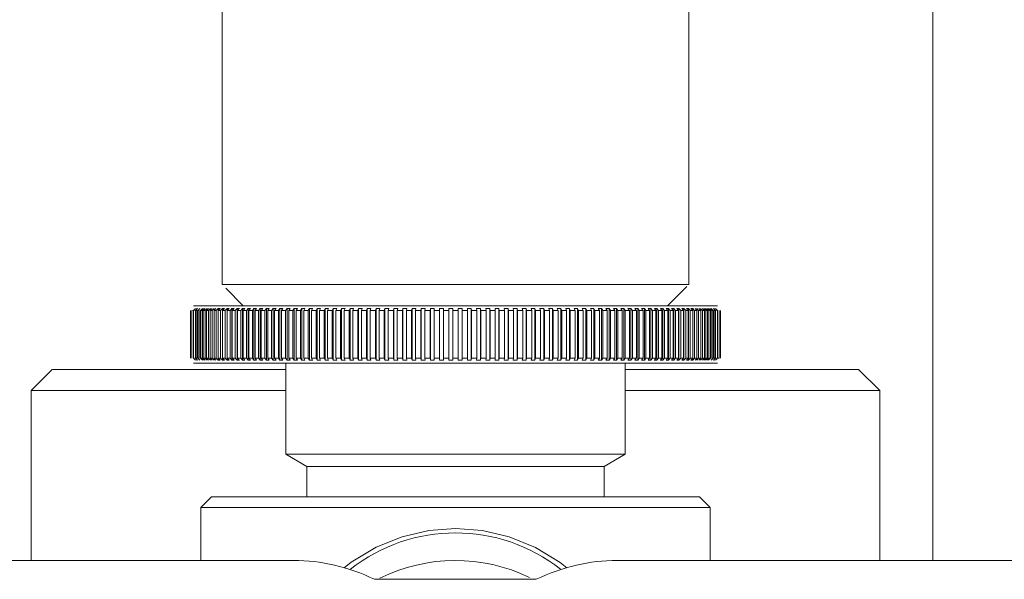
# Model space of a CAD drawing. Header units: millimetres. Extents: x 3925 to 5043, y -86 to 778.
# Tile 27 of 158: x 4406 to 4418, y 233 to 240. Entities that reach past the tile are written whole.
import ezdxf

# ---------------------------------------------------------------- set-up
doc = ezdxf.new("R2010")
doc.units = ezdxf.units.MM
doc.header["$LTSCALE"] = 46.255
doc.layers.add('140-154101-0DXF_CONTINUOUS_LINE', color=7, linetype='CONTINUOUS')

msp = doc.modelspace()

# ---------------------------------------------------------------- linework, layer by layer
at = {"layer": '140-154101-0DXF_CONTINUOUS_LINE', "color": 7, "linetype": 'Continuous', "lineweight": 0}
for p, q in [((4416.8629, 240.6808), (4416.8629, 233.4307)), ((4408.4879, 239.9307), (4408.4879, 236.6807)), ((4413.9879, 239.9307), (4413.9879, 236.6807)), ((4413.9879, 236.6807), (4408.4879, 236.6807)), ((4413.7379, 236.4307), (4413.9625, 236.6553)), ((4408.7379, 236.4307), (4408.5312, 236.6373)), ((4408.1511, 236.4307), (4414.3246, 236.4307)), ((4408.1142, 236.3746), (4408.1142, 235.8118)), ((4408.1303, 236.3746), (4408.1303, 235.8118)), ((4408.1748, 236.3968), (4408.1502, 236.3746)), ((4408.1502, 236.3746), (4408.1502, 235.8118)), ((4408.1983, 236.3968), (4408.1739, 236.3746)), ((4408.1739, 236.3746), (4408.1739, 235.8118)), ((4408.1878, 236.3968), (4408.1983, 236.3968)), ((4408.189, 236.3746), (4408.189, 235.8118)), ((4408.2255, 236.3968), (4408.2013, 236.3746)), ((4408.2013, 236.3746), (4408.2013, 235.8118)), ((4408.2185, 236.3746), (4408.2185, 235.8118)), ((4408.2563, 236.3968), (4408.2324, 236.3746)), ((4408.2324, 236.3746), (4408.2324, 235.8118)), ((4408.2517, 236.3746), (4408.2756, 236.3968)), ((4408.2517, 236.3746), (4408.2517, 235.8118)), ((4408.2908, 236.3968), (4408.2672, 236.3746)), ((4408.2672, 236.3746), (4408.2672, 235.8118)), ((4408.2885, 236.3746), (4408.2885, 235.8118)), ((4408.2886, 236.3746), (4408.3122, 236.3968)), ((4408.3288, 236.3968), (4408.3056, 236.3746)), ((4408.3056, 236.3746), (4408.3056, 235.8118)), ((4408.3289, 236.3746), (4408.3289, 235.8118)), ((4408.329, 236.3746), (4408.3523, 236.3968)), ((4408.3705, 236.3968), (4408.3475, 236.3746)), ((4408.3475, 236.3746), (4408.3475, 235.8118)), ((4408.3729, 236.3746), (4408.3959, 236.3968)), ((4408.3729, 236.3746), (4408.3729, 235.8118)), ((4408.4156, 236.3968), (4408.393, 236.3746)), ((4408.393, 236.3746), (4408.393, 235.8118)), ((4408.3959, 236.3968), (4408.3959, 235.7895)), ((4408.4204, 236.3746), (4408.443, 236.3968)), ((4408.4204, 236.3746), (4408.4204, 235.8118)), ((4408.4641, 236.3968), (4408.4419, 236.3746)), ((4408.4419, 236.3746), (4408.4419, 235.8118)), ((4408.4429, 236.3968), (4408.4642, 236.3968)), ((4408.443, 236.3968), (4408.443, 235.7895)), ((4408.4713, 236.3746), (4408.4935, 236.3968)), ((4408.4713, 236.3746), (4408.4713, 235.8118)), ((4408.4934, 236.3968), (4408.5161, 236.3968)), ((4408.4935, 236.3968), (4408.4935, 235.7895)), ((4408.516, 236.3968), (4408.4943, 236.3746)), ((4408.4943, 236.3746), (4408.4943, 235.8118)), ((4408.5255, 236.3746), (4408.5473, 236.3968)), ((4408.5255, 236.3746), (4408.5255, 235.8118)), ((4408.5473, 236.3968), (4408.5713, 236.3968)), ((4408.5473, 236.3968), (4408.5473, 235.7895)), ((4408.5713, 236.3968), (4408.55, 236.3746)), ((4408.55, 236.3746), (4408.55, 235.8118)), ((4408.5831, 236.3746), (4408.6044, 236.3968)), ((4408.5831, 236.3746), (4408.5831, 235.8118)), ((4408.6044, 236.3968), (4408.6298, 236.3968)), ((4408.6044, 236.3968), (4408.6044, 235.7895)), ((4408.6298, 236.3968), (4408.6089, 236.3746)), ((4408.6089, 236.3746), (4408.6089, 235.8118)), ((4408.6439, 236.3746), (4408.6647, 236.3968)), ((4408.6439, 236.3746), (4408.6439, 235.8118)), ((4408.6647, 236.3968), (4408.6915, 236.3968)), ((4408.6647, 236.3968), (4408.6647, 235.7895)), ((4408.6914, 236.3968), (4408.6711, 236.3746)), ((4408.6711, 236.3746), (4408.6711, 235.8118)), ((4408.7078, 236.3746), (4408.7078, 235.8118)), ((4408.7079, 236.3746), (4408.7282, 236.3968)), ((4408.7281, 236.3968), (4408.7563, 236.3968)), ((4408.7282, 236.3968), (4408.7282, 235.7895)), ((4408.7562, 236.3968), (4408.7364, 236.3746)), ((4408.7364, 236.3746), (4408.7364, 235.8118)), ((4408.7749, 236.3746), (4408.7947, 236.3968)), ((4408.7749, 236.3746), (4408.7749, 235.8118)), ((4408.7947, 236.3968), (4408.8241, 236.3968)), ((4408.7947, 236.3968), (4408.7947, 235.7895)), ((4408.824, 236.3968), (4408.8048, 236.3746)), ((4408.8048, 236.3746), (4408.8048, 235.8118)), ((4408.8449, 236.3746), (4408.8642, 236.3968)), ((4408.8449, 236.3746), (4408.8449, 235.8118)), ((4408.8641, 236.3968), (4408.8948, 236.3968)), ((4408.8642, 236.3968), (4408.8642, 235.7895)), ((4408.8947, 236.3968), (4408.8761, 236.3746)), ((4408.8761, 236.3746), (4408.8761, 235.8118)), ((4408.9179, 236.3746), (4408.9366, 236.3968)), ((4408.9179, 236.3746), (4408.9179, 235.8118)), ((4408.9365, 236.3968), (4408.9684, 236.3968)), ((4408.9366, 236.3968), (4408.9366, 235.7895)), ((4408.9683, 236.3968), (4408.9503, 236.3746)), ((4408.9503, 236.3746), (4408.9503, 235.8118)), ((4408.9937, 236.3746), (4409.0117, 236.3968)), ((4408.9937, 236.3746), (4408.9937, 235.8118)), ((4409.0117, 236.3968), (4409.0448, 236.3968)), ((4409.0117, 236.3968), (4409.0117, 235.7895)), ((4409.0447, 236.3968), (4409.0272, 236.3746)), ((4409.0272, 236.3746), (4409.0272, 235.8118)), ((4409.0722, 236.3746), (4409.0896, 236.3968)), ((4409.0722, 236.3746), (4409.0722, 235.8118)), ((4409.0896, 236.3968), (4409.1238, 236.3968)), ((4409.0896, 236.3968), (4409.0896, 235.7895)), ((4409.1237, 236.3968), (4409.1069, 236.3746)), ((4409.1069, 236.3746), (4409.1069, 235.8118)), ((4409.1533, 236.3746), (4409.1702, 236.3968)), ((4409.1533, 236.3746), (4409.1533, 235.8118)), ((4409.1701, 236.3968), (4409.2054, 236.3968)), ((4409.1702, 236.3968), (4409.1702, 235.7895)), ((4409.2053, 236.3968), (4409.1892, 236.3746)), ((4409.1892, 236.3746), (4409.1892, 235.8118)), ((4409.237, 236.3746), (4409.2532, 236.3968)), ((4409.237, 236.3746), (4409.237, 235.8118)), ((4409.2532, 236.3968), (4409.2895, 236.3968)), ((4409.2532, 236.3968), (4409.2532, 235.7895)), ((4409.2894, 236.3968), (4409.2739, 236.3746)), ((4409.2739, 236.3746), (4409.2739, 235.8118)), ((4409.3232, 236.3746), (4409.3386, 236.3968)), ((4409.3232, 236.3746), (4409.3232, 235.8118)), ((4409.3386, 236.3968), (4409.3759, 236.3968)), ((4409.3386, 236.3968), (4409.3386, 235.7895)), ((4409.3758, 236.3968), (4409.3611, 236.3746)), ((4409.3611, 236.3746), (4409.3611, 235.8118)), ((4409.4116, 236.3746), (4409.4264, 236.3968)), ((4409.4116, 236.3746), (4409.4116, 235.8118)), ((4409.4264, 236.3968), (4409.4647, 236.3968)), ((4409.4264, 236.3968), (4409.4264, 235.7895)), ((4409.4646, 236.3968), (4409.4505, 236.3746)), ((4409.4505, 236.3746), (4409.4505, 235.8118)), ((4409.5023, 236.3746), (4409.5164, 236.3968)), ((4409.5023, 236.3746), (4409.5023, 235.8118)), ((4409.5163, 236.3968), (4409.5555, 236.3968)), ((4409.5164, 236.3968), (4409.5164, 235.7895)), ((4409.5554, 236.3968), (4409.5421, 236.3746)), ((4409.5421, 236.3746), (4409.5421, 235.8118)), ((4409.5951, 236.3746), (4409.6084, 236.3968)), ((4409.5951, 236.3746), (4409.5951, 235.8118)), ((4409.6084, 236.3968), (4409.6485, 236.3968)), ((4409.6084, 236.3968), (4409.6084, 235.7895)), ((4409.6484, 236.3968), (4409.6358, 236.3746)), ((4409.6358, 236.3746), (4409.6358, 235.8118)), ((4409.6899, 236.3746), (4409.7025, 236.3968)), ((4409.69, 236.3746), (4409.69, 235.8118)), ((4409.7025, 236.3968), (4409.7433, 236.3968)), ((4409.7025, 236.3968), (4409.7025, 235.7895)), ((4409.7432, 236.3968), (4409.7314, 236.3746)), ((4409.7314, 236.3746), (4409.7314, 235.8118)), ((4409.7866, 236.3746), (4409.7984, 236.3968)), ((4409.7867, 236.3746), (4409.7867, 235.8118)), ((4409.7984, 236.3968), (4409.84, 236.3968)), ((4409.7984, 236.3968), (4409.7984, 235.7895)), ((4409.8399, 236.3968), (4409.8289, 236.3746)), ((4409.8289, 236.3746), (4409.8289, 235.8118)), ((4409.8851, 236.3746), (4409.8961, 236.3968)), ((4409.8851, 236.3746), (4409.8851, 235.8118)), ((4409.8961, 236.3968), (4409.9384, 236.3968)), ((4409.8961, 236.3968), (4409.8961, 235.7895)), ((4409.9383, 236.3968), (4409.9281, 236.3746)), ((4409.9281, 236.3746), (4409.9281, 235.8118)), ((4409.9852, 236.3746), (4409.9954, 236.3968)), ((4409.9852, 236.3746), (4409.9852, 235.8118)), ((4409.9954, 236.3968), (4410.0384, 236.3968)), ((4409.9954, 236.3968), (4409.9954, 235.7895)), ((4410.0383, 236.3968), (4410.0289, 236.3746)), ((4410.0289, 236.3746), (4410.0289, 235.8118)), ((4410.0868, 236.3746), (4410.0962, 236.3968)), ((4410.0869, 236.3746), (4410.0869, 235.8118)), ((4410.0962, 236.3968), (4410.1398, 236.3968)), ((4410.0962, 236.3968), (4410.0962, 235.7895)), ((4410.1397, 236.3968), (4410.1311, 236.3746)), ((4410.1311, 236.3746), (4410.1311, 235.8118)), ((4410.1899, 236.3746), (4410.1985, 236.3968)), ((4410.1899, 236.3746), (4410.1899, 235.8118)), ((4410.1984, 236.3968), (4410.2426, 236.3968)), ((4410.1985, 236.3968), (4410.1985, 235.7895)), ((4410.2425, 236.3968), (4410.2347, 236.3746)), ((4410.2347, 236.3746), (4410.2347, 235.8118)), ((4410.2942, 236.3746), (4410.3019, 236.3968)), ((4410.2942, 236.3746), (4410.2942, 235.8118)), ((4410.3019, 236.3968), (4410.3466, 236.3968)), ((4410.3019, 236.3968), (4410.3019, 235.7895)), ((4410.3465, 236.3968), (4410.3396, 236.3746)), ((4410.3396, 236.3746), (4410.3396, 235.8118)), ((4410.3996, 236.3746), (4410.4066, 236.3968)), ((4410.3997, 236.3746), (4410.3997, 235.8118)), ((4410.4065, 236.3968), (4410.4517, 236.3968)), ((4410.4066, 236.3968), (4410.4066, 235.7895)), ((4410.4516, 236.3968), (4410.4455, 236.3746)), ((4410.4455, 236.3746), (4410.4455, 235.8118)), ((4410.5061, 236.3746), (4410.5122, 236.3968)), ((4410.5062, 236.3746), (4410.5062, 235.8118)), ((4410.5122, 236.3968), (4410.5577, 236.3968)), ((4410.5122, 236.3968), (4410.5122, 235.7895)), ((4410.5576, 236.3968), (4410.5524, 236.3746)), ((4410.5524, 236.3746), (4410.5524, 235.8118)), ((4410.6135, 236.3746), (4410.6187, 236.3968)), ((4410.6135, 236.3746), (4410.6135, 235.8118)), ((4410.6187, 236.3968), (4410.6646, 236.3968)), ((4410.6187, 236.3968), (4410.6187, 235.7895)), ((4410.6645, 236.3968), (4410.6601, 236.3746)), ((4410.6601, 236.3746), (4410.6601, 235.8118)), ((4410.7216, 236.3746), (4410.726, 236.3968)), ((4410.7217, 236.3746), (4410.7217, 235.8118)), ((4410.726, 236.3968), (4410.7721, 236.3968)), ((4410.726, 236.3968), (4410.726, 235.7895)), ((4410.772, 236.3968), (4410.7685, 236.3746)), ((4410.7685, 236.3746), (4410.7685, 235.8118)), ((4410.8304, 236.3746), (4410.8339, 236.3968)), ((4410.8304, 236.3746), (4410.8304, 235.8118)), ((4410.8339, 236.3968), (4410.8803, 236.3968)), ((4410.8339, 236.3968), (4410.8339, 235.7895)), ((4410.8801, 236.3968), (4410.8775, 236.3746)), ((4410.8775, 236.3746), (4410.8775, 235.8118)), ((4410.9397, 236.3746), (4410.9423, 236.3968)), ((4410.9397, 236.3746), (4410.9397, 235.8118)), ((4410.9423, 236.3968), (4410.9888, 236.3968)), ((4410.9423, 236.3968), (4410.9423, 235.7895)), ((4410.9887, 236.3968), (4410.987, 236.3746)), ((4410.987, 236.3746), (4410.987, 235.8118)), ((4411.0493, 236.3746), (4411.0511, 236.3968)), ((4411.0493, 236.3746), (4411.0493, 235.8118)), ((4411.051, 236.3968), (4411.0977, 236.3968)), ((4411.0511, 236.3968), (4411.0511, 235.7895)), ((4411.0976, 236.3968), (4411.0967, 236.3746)), ((4411.0967, 236.3746), (4411.0967, 235.8118)), ((4411.1592, 236.3746), (4411.16, 236.3968)), ((4411.1592, 236.3746), (4411.1592, 235.8118)), ((4411.16, 236.3968), (4411.2067, 236.3968)), ((4411.16, 236.3968), (4411.16, 235.7895)), ((4411.2066, 236.3968), (4411.2066, 235.7895)), ((4411.2691, 236.3968), (4411.3158, 236.3968)), ((4411.2691, 236.3968), (4411.2691, 235.7895)), ((4411.3157, 236.3968), (4411.3166, 236.3746)), ((4411.3157, 236.3968), (4411.3157, 235.7895)), ((4411.3166, 236.3746), (4411.3166, 235.8118)), ((4411.3781, 236.3968), (4411.4248, 236.3968)), ((4411.379, 236.3746), (4411.3781, 236.3968)), ((4411.3791, 236.3746), (4411.3791, 235.8118)), ((4411.4247, 236.3968), (4411.4264, 236.3746)), ((4411.4247, 236.3968), (4411.4247, 235.7895)), ((4411.4264, 236.3746), (4411.4264, 235.8118)), ((4411.487, 236.3968), (4411.5335, 236.3968)), ((4411.4888, 236.3746), (4411.487, 236.3968)), ((4411.4888, 236.3746), (4411.4888, 235.8118)), ((4411.5334, 236.3968), (4411.5334, 235.7895)), ((4411.5334, 236.3968), (4411.536, 236.3746)), ((4411.536, 236.3746), (4411.536, 235.8118)), ((4411.5955, 236.3968), (4411.6419, 236.3968)), ((4411.5982, 236.3746), (4411.5956, 236.3968)), ((4411.5982, 236.3746), (4411.5982, 235.8118)), ((4411.6418, 236.3968), (4411.6453, 236.3746)), ((4411.6418, 236.3968), (4411.6418, 235.7895)), ((4411.6453, 236.3746), (4411.6453, 235.8118)), ((4411.7037, 236.3968), (4411.7498, 236.3968)), ((4411.7072, 236.3746), (4411.7037, 236.3968)), ((4411.7072, 236.3746), (4411.7072, 235.8118)), ((4411.7497, 236.3968), (4411.7541, 236.3746)), ((4411.7497, 236.3968), (4411.7497, 235.7895)), ((4411.7541, 236.3746), (4411.7541, 235.8118)), ((4411.8112, 236.3968), (4411.8571, 236.3968)), ((4411.8156, 236.3746), (4411.8113, 236.3968)), ((4411.8157, 236.3746), (4411.8157, 235.8118)), ((4411.857, 236.3968), (4411.8622, 236.3746)), ((4411.857, 236.3968), (4411.857, 235.7895)), ((4411.8622, 236.3746), (4411.8622, 235.8118)), ((4411.9181, 236.3968), (4411.9636, 236.3968)), ((4411.9233, 236.3746), (4411.9181, 236.3968)), ((4411.9234, 236.3746), (4411.9234, 235.8118)), ((4411.9635, 236.3968), (4411.9696, 236.3746)), ((4411.9635, 236.3968), (4411.9635, 235.7895)), ((4411.9696, 236.3746), (4411.9696, 235.8118)), ((4412.0241, 236.3968), (4412.0693, 236.3968)), ((4412.0302, 236.3746), (4412.0241, 236.3968)), ((4412.0303, 236.3746), (4412.0303, 235.8118)), ((4412.0691, 236.3968), (4412.0761, 236.3746)), ((4412.0691, 236.3968), (4412.0691, 235.7895)), ((4412.0761, 236.3746), (4412.0761, 235.8118)), ((4412.1292, 236.3968), (4412.1739, 236.3968)), ((4412.1361, 236.3746), (4412.1292, 236.3968)), ((4412.1362, 236.3746), (4412.1362, 235.8118)), ((4412.1738, 236.3968), (4412.1815, 236.3746)), ((4412.1738, 236.3968), (4412.1738, 235.7895)), ((4412.1815, 236.3746), (4412.1815, 235.8118)), ((4412.2332, 236.3968), (4412.2774, 236.3968)), ((4412.241, 236.3746), (4412.2332, 236.3968)), ((4412.241, 236.3746), (4412.241, 235.8118)), ((4412.2773, 236.3968), (4412.2858, 236.3746)), ((4412.2773, 236.3968), (4412.2773, 235.7895)), ((4412.2858, 236.3746), (4412.2858, 235.8118)), ((4412.3359, 236.3968), (4412.3796, 236.3968)), ((4412.3446, 236.3746), (4412.336, 236.3968)), ((4412.3446, 236.3746), (4412.3446, 235.8118)), ((4412.3795, 236.3968), (4412.3889, 236.3746)), ((4412.3795, 236.3968), (4412.3795, 235.7895)), ((4412.3889, 236.3746), (4412.3889, 235.8118)), ((4412.4374, 236.3968), (4412.4804, 236.3968)), ((4412.4468, 236.3746), (4412.4374, 236.3968)), ((4412.4469, 236.3746), (4412.4469, 235.8118)), ((4412.4803, 236.3968), (4412.4905, 236.3746)), ((4412.4803, 236.3968), (4412.4803, 235.7895)), ((4412.4905, 236.3746), (4412.4905, 235.8118)), ((4412.5374, 236.3968), (4412.5797, 236.3968)), ((4412.5476, 236.3746), (4412.5374, 236.3968)), ((4412.5477, 236.3746), (4412.5477, 235.8118)), ((4412.5796, 236.3968), (4412.5906, 236.3746)), ((4412.5796, 236.3968), (4412.5796, 235.7895)), ((4412.5906, 236.3746), (4412.5906, 235.8118)), ((4412.6357, 236.3968), (4412.6774, 236.3968)), ((4412.6468, 236.3746), (4412.6358, 236.3968)), ((4412.6469, 236.3746), (4412.6469, 235.8118)), ((4412.6773, 236.3968), (4412.6891, 236.3746)), ((4412.6773, 236.3968), (4412.6773, 235.7895)), ((4412.6891, 236.3746), (4412.6891, 235.8118)), ((4412.7324, 236.3968), (4412.7733, 236.3968)), ((4412.7443, 236.3746), (4412.7325, 236.3968)), ((4412.7443, 236.3746), (4412.7443, 235.8118)), ((4412.7732, 236.3968), (4412.7858, 236.3746)), ((4412.7732, 236.3968), (4412.7732, 235.7895)), ((4412.7858, 236.3746), (4412.7858, 235.8118)), ((4412.8273, 236.3968), (4412.8674, 236.3968)), ((4412.8399, 236.3746), (4412.8273, 236.3968)), ((4412.84, 236.3746), (4412.84, 235.8118)), ((4412.8673, 236.3968), (4412.8806, 236.3746)), ((4412.8673, 236.3968), (4412.8673, 235.7895)), ((4412.8806, 236.3746), (4412.8806, 235.8118)), ((4412.9202, 236.3968), (4412.9594, 236.3968)), ((4412.9336, 236.3746), (4412.9203, 236.3968)), ((4412.9336, 236.3746), (4412.9336, 235.8118)), ((4412.9593, 236.3968), (4412.9734, 236.3746)), ((4412.9593, 236.3968), (4412.9593, 235.7895)), ((4412.9734, 236.3746), (4412.9734, 235.8118)), ((4413.0111, 236.3968), (4413.0494, 236.3968)), ((4413.0252, 236.3746), (4413.0112, 236.3968)), ((4413.0253, 236.3746), (4413.0253, 235.8118)), ((4413.0493, 236.3968), (4413.0641, 236.3746)), ((4413.0493, 236.3968), (4413.0493, 235.7895)), ((4413.0641, 236.3746), (4413.0641, 235.8118)), ((4413.0998, 236.3968), (4413.1372, 236.3968)), ((4413.1146, 236.3746), (4413.0999, 236.3968)), ((4413.1147, 236.3746), (4413.1147, 235.8118)), ((4413.1371, 236.3968), (4413.1525, 236.3746)), ((4413.1371, 236.3968), (4413.1371, 235.7895)), ((4413.1525, 236.3746), (4413.1525, 235.8118)), ((4413.1863, 236.3968), (4413.2226, 236.3968)), ((4413.2018, 236.3746), (4413.1863, 236.3968)), ((4413.2018, 236.3746), (4413.2018, 235.8118)), ((4413.2225, 236.3968), (4413.2387, 236.3746)), ((4413.2225, 236.3968), (4413.2225, 235.7895)), ((4413.2387, 236.3746), (4413.2387, 235.8118)), ((4413.2704, 236.3968), (4413.3057, 236.3968)), ((4413.2866, 236.3746), (4413.2704, 236.3968)), ((4413.2866, 236.3746), (4413.2866, 235.8118)), ((4413.3056, 236.3968), (4413.3224, 236.3746)), ((4413.3056, 236.3968), (4413.3056, 235.7895)), ((4413.3224, 236.3746), (4413.3224, 235.8118)), ((4413.352, 236.3968), (4413.3862, 236.3968)), ((4413.3688, 236.3746), (4413.352, 236.3968)), ((4413.3689, 236.3746), (4413.3689, 235.8118)), ((4413.3861, 236.3968), (4413.4035, 236.3746)), ((4413.3861, 236.3968), (4413.3861, 235.7895)), ((4413.4035, 236.3746), (4413.4035, 235.8118)), ((4413.431, 236.3968), (4413.4641, 236.3968)), ((4413.4485, 236.3746), (4413.431, 236.3968)), ((4413.4485, 236.3746), (4413.4485, 235.8118)), ((4413.464, 236.3968), (4413.482, 236.3746)), ((4413.464, 236.3968), (4413.464, 235.7895)), ((4413.482, 236.3746), (4413.482, 235.8118)), ((4413.5074, 236.3968), (4413.5392, 236.3968)), ((4413.5255, 236.3746), (4413.5074, 236.3968)), ((4413.5255, 236.3746), (4413.5255, 235.8118)), ((4413.5392, 236.3968), (4413.5578, 236.3746)), ((4413.5392, 236.3968), (4413.5392, 235.7895)), ((4413.5578, 236.3746), (4413.5578, 235.8118)), ((4413.581, 236.3968), (4413.6116, 236.3968)), ((4413.5996, 236.3746), (4413.581, 236.3968)), ((4413.5997, 236.3746), (4413.5997, 235.8118)), ((4413.6115, 236.3968), (4413.6308, 236.3746)), ((4413.6115, 236.3968), (4413.6115, 235.7895)), ((4413.6308, 236.3746), (4413.6308, 235.8118)), ((4413.6517, 236.3968), (4413.6811, 236.3968)), ((4413.671, 236.3746), (4413.6517, 236.3968)), ((4413.671, 236.3746), (4413.671, 235.8118)), ((4413.681, 236.3968), (4413.7008, 236.3746)), ((4413.681, 236.3968), (4413.681, 235.7895)), ((4413.7008, 236.3746), (4413.7008, 235.8118)), ((4413.7195, 236.3968), (4413.7476, 236.3968)), ((4413.7393, 236.3746), (4413.7195, 236.3968)), ((4413.7394, 236.3746), (4413.7394, 235.8118)), ((4413.7475, 236.3968), (4413.7679, 236.3746)), ((4413.7475, 236.3968), (4413.7475, 235.7895)), ((4413.7679, 236.3746), (4413.7679, 235.8118)), ((4413.7843, 236.3968), (4413.8111, 236.3968)), ((4413.8046, 236.3746), (4413.7843, 236.3968)), ((4413.8047, 236.3746), (4413.8047, 235.8118)), ((4413.811, 236.3968), (4413.8318, 236.3746)), ((4413.811, 236.3968), (4413.811, 235.7895)), ((4413.8318, 236.3746), (4413.8318, 235.8118)), ((4413.8459, 236.3968), (4413.8714, 236.3968)), ((4413.8668, 236.3746), (4413.8459, 236.3968)), ((4413.8668, 236.3746), (4413.8668, 235.8118)), ((4413.8713, 236.3968), (4413.8926, 236.3746)), ((4413.8713, 236.3968), (4413.8713, 235.7895)), ((4413.8926, 236.3746), (4413.8926, 235.8118)), ((4413.9044, 236.3968), (4413.9285, 236.3968)), ((4413.9257, 236.3746), (4413.9044, 236.3968)), ((4413.9258, 236.3746), (4413.9258, 235.8118)), ((4413.9284, 236.3968), (4413.9502, 236.3746)), ((4413.9284, 236.3968), (4413.9284, 235.7895)), ((4413.9502, 236.3746), (4413.9502, 235.8118)), ((4413.9597, 236.3968), (4413.9823, 236.3968)), ((4413.9814, 236.3746), (4413.9597, 236.3968)), ((4413.9815, 236.3746), (4413.9815, 235.8118)), ((4413.9823, 236.3968), (4414.0044, 236.3746)), ((4413.9823, 236.3968), (4413.9823, 235.7895)), ((4414.0044, 236.3746), (4414.0044, 235.8118)), ((4414.0116, 236.3968), (4414.0328, 236.3968)), ((4414.0338, 236.3746), (4414.0116, 236.3968)), ((4414.0327, 236.3968), (4414.0553, 236.3746)), ((4414.0327, 236.3968), (4414.0327, 235.7895)), ((4414.0338, 236.3746), (4414.0338, 235.8118)), ((4414.0553, 236.3746), (4414.0553, 235.8118)), ((4414.0827, 236.3746), (4414.0601, 236.3968)), ((4414.0798, 236.3968), (4414.1028, 236.3746)), ((4414.0798, 236.3968), (4414.0798, 235.7895)), ((4414.0828, 236.3746), (4414.0828, 235.8118)), ((4414.1028, 236.3746), (4414.1028, 235.8118)), ((4414.1282, 236.3746), (4414.1053, 236.3968)), ((4414.1235, 236.3968), (4414.1467, 236.3746)), ((4414.1283, 236.3746), (4414.1283, 235.8118)), ((4414.1467, 236.3746), (4414.1467, 235.8118)), ((4414.1702, 236.3746), (4414.1469, 236.3968)), ((4414.1636, 236.3968), (4414.1872, 236.3746)), ((4414.1702, 236.3746), (4414.1702, 235.8118)), ((4414.2085, 236.3746), (4414.1849, 236.3968)), ((4414.1872, 236.3746), (4414.1872, 235.8118)), ((4414.2001, 236.3968), (4414.224, 236.3746)), ((4414.2086, 236.3746), (4414.2086, 235.8118)), ((4414.2433, 236.3746), (4414.2194, 236.3968)), ((4414.224, 236.3746), (4414.224, 235.8118)), ((4414.233, 236.3968), (4414.2572, 236.3746)), ((4414.2434, 236.3746), (4414.2434, 235.8118)), ((4414.2744, 236.3746), (4414.2503, 236.3968)), ((4414.2572, 236.3746), (4414.2572, 235.8118)), ((4414.2745, 236.3746), (4414.2745, 235.8118)), ((4414.2774, 236.3968), (4414.2879, 236.3968)), ((4414.3018, 236.3746), (4414.2774, 236.3968)), ((4414.2867, 236.3746), (4414.2867, 235.8118)), ((4414.3255, 236.3746), (4414.3009, 236.3968)), ((4414.3019, 236.3746), (4414.3019, 235.8118)), ((4414.3255, 236.3746), (4414.3255, 235.8118)), ((4414.3454, 236.3746), (4414.3454, 235.8118)), ((4414.3616, 236.3746), (4414.3616, 235.8118)), ((4408.1502, 235.8118), (4408.1748, 235.7895)), ((4414.3246, 235.7557), (4408.1511, 235.7557)), ((4408.1739, 235.8118), (4408.1983, 235.7895)), ((4408.1983, 235.7895), (4408.1878, 235.7895)), ((4408.2013, 235.8118), (4408.2255, 235.7895)), ((4408.2324, 235.8118), (4408.2563, 235.7895)), ((4408.2756, 235.7895), (4408.2517, 235.8118)), ((4408.2672, 235.8118), (4408.2908, 235.7895)), ((4408.3122, 235.7895), (4408.2886, 235.8118)), ((4408.3056, 235.8118), (4408.3288, 235.7895)), ((4408.3523, 235.7895), (4408.329, 235.8118)), ((4408.3475, 235.8118), (4408.3705, 235.7895)), ((4408.3959, 235.7895), (4408.3729, 235.8118)), ((4408.393, 235.8118), (4408.4156, 235.7895)), ((4408.443, 235.7895), (4408.4204, 235.8118)), ((4408.4419, 235.8118), (4408.4641, 235.7895)), ((4408.4641, 235.7895), (4408.4429, 235.7895)), ((4408.4935, 235.7895), (4408.4713, 235.8118)), ((4408.5161, 235.7895), (4408.4934, 235.7895)), ((4408.4943, 235.8118), (4408.516, 235.7895)), ((4408.5473, 235.7895), (4408.5255, 235.8118)), ((4408.5713, 235.7895), (4408.5472, 235.7895)), ((4408.55, 235.8118), (4408.5713, 235.7895)), ((4408.6044, 235.7895), (4408.5831, 235.8118)), ((4408.6298, 235.7895), (4408.6043, 235.7895)), ((4408.6089, 235.8118), (4408.6298, 235.7895)), ((4408.6647, 235.7895), (4408.6439, 235.8118)), ((4408.6915, 235.7895), (4408.6646, 235.7895)), ((4408.6711, 235.8118), (4408.6914, 235.7895)), ((4408.7282, 235.7895), (4408.7079, 235.8118)), ((4408.7562, 235.7895), (4408.7281, 235.7895)), ((4408.7364, 235.8118), (4408.7562, 235.7895)), ((4408.7947, 235.7895), (4408.7749, 235.8118)), ((4408.824, 235.7895), (4408.7946, 235.7895)), ((4408.8048, 235.8118), (4408.824, 235.7895)), ((4408.8642, 235.7895), (4408.8449, 235.8118)), ((4408.8948, 235.7895), (4408.8641, 235.7895)), ((4408.8761, 235.8118), (4408.8947, 235.7895)), ((4408.9366, 235.7895), (4408.9179, 235.8118)), ((4408.9684, 235.7895), (4408.9365, 235.7895)), ((4408.9503, 235.8118), (4408.9683, 235.7895)), ((4409.0117, 235.7895), (4408.9937, 235.8118)), ((4409.0447, 235.7895), (4409.0117, 235.7895)), ((4409.0272, 235.8118), (4409.0447, 235.7895)), ((4409.0896, 235.7895), (4409.0722, 235.8118)), ((4409.1237, 235.7895), (4409.0895, 235.7895)), ((4409.1069, 235.8118), (4409.1237, 235.7895)), ((4409.1702, 235.7895), (4409.1533, 235.8118)), ((4409.2053, 235.7895), (4409.1701, 235.7895)), ((4409.1892, 235.8118), (4409.2053, 235.7895)), ((4409.2532, 235.7895), (4409.237, 235.8118)), ((4409.2379, 234.6807), (4409.2379, 235.7557)), ((4409.2894, 235.7895), (4409.2531, 235.7895)), ((4409.2739, 235.8118), (4409.2894, 235.7895)), ((4409.3386, 235.7895), (4409.3232, 235.8118)), ((4409.3759, 235.7895), (4409.3385, 235.7895)), ((4409.3611, 235.8118), (4409.3758, 235.7895)), ((4409.4264, 235.7895), (4409.4116, 235.8118)), ((4409.4646, 235.7895), (4409.4263, 235.7895)), ((4409.4505, 235.8118), (4409.4646, 235.7895)), ((4409.5164, 235.7895), (4409.5023, 235.8118)), ((4409.5555, 235.7895), (4409.5163, 235.7895)), ((4409.5421, 235.8118), (4409.5554, 235.7895)), ((4409.6084, 235.7895), (4409.5951, 235.8118)), ((4409.6484, 235.7895), (4409.6083, 235.7895)), ((4409.6358, 235.8118), (4409.6484, 235.7895)), ((4409.7025, 235.7895), (4409.6899, 235.8118)), ((4409.7433, 235.7895), (4409.7024, 235.7895)), ((4409.7314, 235.8118), (4409.7432, 235.7895)), ((4409.7984, 235.7895), (4409.7866, 235.8118)), ((4409.84, 235.7895), (4409.7983, 235.7895)), ((4409.8289, 235.8118), (4409.8399, 235.7895)), ((4409.8961, 235.7895), (4409.8851, 235.8118)), ((4409.9384, 235.7895), (4409.896, 235.7895)), ((4409.9281, 235.8118), (4409.9383, 235.7895)), ((4409.9954, 235.7895), (4409.9852, 235.8118)), ((4410.0383, 235.7895), (4409.9953, 235.7895)), ((4410.0289, 235.8118), (4410.0383, 235.7895)), ((4410.0962, 235.7895), (4410.0868, 235.8118)), ((4410.1398, 235.7895), (4410.0961, 235.7895)), ((4410.1311, 235.8118), (4410.1397, 235.7895)), ((4410.1985, 235.7895), (4410.1899, 235.8118)), ((4410.2425, 235.7895), (4410.1983, 235.7895)), ((4410.2347, 235.8118), (4410.2425, 235.7895)), ((4410.3019, 235.7895), (4410.2942, 235.8118)), ((4410.3465, 235.7895), (4410.3018, 235.7895)), ((4410.3396, 235.8118), (4410.3465, 235.7895)), ((4410.4066, 235.7895), (4410.3996, 235.8118)), ((4410.4516, 235.7895), (4410.4065, 235.7895)), ((4410.4455, 235.8118), (4410.4516, 235.7895)), ((4410.5122, 235.7895), (4410.5061, 235.8118)), ((4410.5576, 235.7895), (4410.5121, 235.7895)), ((4410.5524, 235.8118), (4410.5576, 235.7895)), ((4410.6187, 235.7895), (4410.6135, 235.8118)), ((4410.6645, 235.7895), (4410.6186, 235.7895)), ((4410.6601, 235.8118), (4410.6645, 235.7895)), ((4410.726, 235.7895), (4410.7216, 235.8118)), ((4410.7721, 235.7895), (4410.7259, 235.7895)), ((4410.7685, 235.8118), (4410.772, 235.7895)), ((4410.8339, 235.7895), (4410.8304, 235.8118)), ((4410.8802, 235.7895), (4410.8338, 235.7895)), ((4410.8775, 235.8118), (4410.8801, 235.7895)), ((4410.9423, 235.7895), (4410.9397, 235.8118)), ((4410.9887, 235.7895), (4410.9422, 235.7895)), ((4410.987, 235.8118), (4410.9887, 235.7895)), ((4411.0511, 235.7895), (4411.0493, 235.8118)), ((4411.0976, 235.7895), (4411.0509, 235.7895)), ((4411.0967, 235.8118), (4411.0976, 235.7895)), ((4411.16, 235.7895), (4411.1592, 235.8118)), ((4411.2066, 235.7895), (4411.1599, 235.7895)), ((4411.3157, 235.7895), (4411.269, 235.7895)), ((4411.3166, 235.8118), (4411.3157, 235.7895)), ((4411.4247, 235.7895), (4411.378, 235.7895)), ((4411.3781, 235.7895), (4411.379, 235.8118)), ((4411.4264, 235.8118), (4411.4247, 235.7895)), ((4411.5335, 235.7895), (4411.4869, 235.7895)), ((4411.487, 235.7895), (4411.4888, 235.8118)), ((4411.536, 235.8118), (4411.5334, 235.7895)), ((4411.6418, 235.7895), (4411.5954, 235.7895)), ((4411.5956, 235.7895), (4411.5982, 235.8118)), ((4411.6453, 235.8118), (4411.6418, 235.7895)), ((4411.7497, 235.7895), (4411.7036, 235.7895)), ((4411.7037, 235.7895), (4411.7072, 235.8118)), ((4411.7541, 235.8118), (4411.7497, 235.7895)), ((4411.857, 235.7895), (4411.8111, 235.7895)), ((4411.8113, 235.7895), (4411.8156, 235.8118)), ((4411.8622, 235.8118), (4411.857, 235.7895)), ((4411.9635, 235.7895), (4411.918, 235.7895)), ((4411.9181, 235.7895), (4411.9233, 235.8118)), ((4411.9696, 235.8118), (4411.9635, 235.7895)), ((4412.0692, 235.7895), (4412.024, 235.7895)), ((4412.0241, 235.7895), (4412.0302, 235.8118)), ((4412.0761, 235.8118), (4412.0691, 235.7895)), ((4412.1738, 235.7895), (4412.1291, 235.7895)), ((4412.1292, 235.7895), (4412.1361, 235.8118)), ((4412.1815, 235.8118), (4412.1738, 235.7895)), ((4412.2773, 235.7895), (4412.2331, 235.7895)), ((4412.2332, 235.7895), (4412.241, 235.8118)), ((4412.2858, 235.8118), (4412.2773, 235.7895)), ((4412.3795, 235.7895), (4412.3359, 235.7895)), ((4412.336, 235.7895), (4412.3446, 235.8118)), ((4412.3889, 235.8118), (4412.3795, 235.7895)), ((4412.4803, 235.7895), (4412.4373, 235.7895)), ((4412.4374, 235.7895), (4412.4468, 235.8118)), ((4412.4905, 235.8118), (4412.4803, 235.7895)), ((4412.5796, 235.7895), (4412.5373, 235.7895)), ((4412.5374, 235.7895), (4412.5476, 235.8118)), ((4412.5906, 235.8118), (4412.5796, 235.7895)), ((4412.6773, 235.7895), (4412.6357, 235.7895)), ((4412.6358, 235.7895), (4412.6468, 235.8118)), ((4412.6891, 235.8118), (4412.6773, 235.7895)), ((4412.7733, 235.7895), (4412.7324, 235.7895)), ((4412.7325, 235.7895), (4412.7443, 235.8118)), ((4412.7858, 235.8118), (4412.7732, 235.7895)), ((4412.8673, 235.7895), (4412.8272, 235.7895)), ((4412.8273, 235.7895), (4412.8399, 235.8118)), ((4412.8806, 235.8118), (4412.8673, 235.7895)), ((4412.9594, 235.7895), (4412.9202, 235.7895)), ((4412.9203, 235.7895), (4412.9336, 235.8118)), ((4412.9734, 235.8118), (4412.9593, 235.7895)), ((4413.0493, 235.7895), (4413.0111, 235.7895)), ((4413.0112, 235.7895), (4413.0252, 235.8118)), ((4413.0641, 235.8118), (4413.0493, 235.7895)), ((4413.1371, 235.7895), (4413.0998, 235.7895)), ((4413.0999, 235.7895), (4413.1146, 235.8118)), ((4413.1525, 235.8118), (4413.1371, 235.7895)), ((4413.2226, 235.7895), (4413.1862, 235.7895)), ((4413.1863, 235.7895), (4413.2018, 235.8118)), ((4413.2387, 235.8118), (4413.2225, 235.7895)), ((4413.2379, 234.6807), (4413.2379, 235.7557)), ((4413.3056, 235.7895), (4413.2703, 235.7895)), ((4413.2704, 235.7895), (4413.2866, 235.8118)), ((4413.3224, 235.8118), (4413.3056, 235.7895)), ((4413.3861, 235.7895), (4413.3519, 235.7895)), ((4413.352, 235.7895), (4413.3688, 235.8118)), ((4413.4035, 235.8118), (4413.3861, 235.7895)), ((4413.464, 235.7895), (4413.4309, 235.7895)), ((4413.431, 235.7895), (4413.4485, 235.8118)), ((4413.482, 235.8118), (4413.464, 235.7895)), ((4413.5392, 235.7895), (4413.5073, 235.7895)), ((4413.5074, 235.7895), (4413.5255, 235.8118)), ((4413.5578, 235.8118), (4413.5392, 235.7895)), ((4413.6116, 235.7895), (4413.5809, 235.7895)), ((4413.581, 235.7895), (4413.5996, 235.8118)), ((4413.6308, 235.8118), (4413.6115, 235.7895)), ((4413.6811, 235.7895), (4413.6516, 235.7895)), ((4413.6517, 235.7895), (4413.671, 235.8118)), ((4413.7008, 235.8118), (4413.681, 235.7895)), ((4413.7476, 235.7895), (4413.7194, 235.7895)), ((4413.7195, 235.7895), (4413.7393, 235.8118)), ((4413.7679, 235.8118), (4413.7475, 235.7895)), ((4413.811, 235.7895), (4413.7842, 235.7895)), ((4413.7843, 235.7895), (4413.8046, 235.8118)), ((4413.8318, 235.8118), (4413.811, 235.7895)), ((4413.8459, 235.7895), (4413.8668, 235.8118)), ((4413.8713, 235.7895), (4413.8459, 235.7895)), ((4413.8926, 235.8118), (4413.8713, 235.7895)), ((4413.9044, 235.7895), (4413.9257, 235.8118)), ((4413.9284, 235.7895), (4413.9044, 235.7895)), ((4413.9502, 235.8118), (4413.9284, 235.7895)), ((4413.9823, 235.7895), (4413.9596, 235.7895)), ((4413.9597, 235.7895), (4413.9814, 235.8118)), ((4414.0044, 235.8118), (4413.9823, 235.7895)), ((4414.0328, 235.7895), (4414.0115, 235.7895)), ((4414.0116, 235.7895), (4414.0338, 235.8118)), ((4414.0553, 235.8118), (4414.0327, 235.7895)), ((4414.0601, 235.7895), (4414.0827, 235.8118)), ((4414.1028, 235.8118), (4414.0798, 235.7895)), ((4414.1053, 235.7895), (4414.1282, 235.8118)), ((4414.1467, 235.8118), (4414.1235, 235.7895)), ((4414.1469, 235.7895), (4414.1702, 235.8118)), ((4414.1872, 235.8118), (4414.1636, 235.7895)), ((4414.1849, 235.7895), (4414.2085, 235.8118)), ((4414.224, 235.8118), (4414.2001, 235.7895)), ((4414.2194, 235.7895), (4414.2433, 235.8118)), ((4414.2503, 235.7895), (4414.2744, 235.8118)), ((4414.2774, 235.7895), (4414.3018, 235.8118)), ((4414.2879, 235.7895), (4414.2774, 235.7895)), ((4414.3009, 235.7895), (4414.3255, 235.8118)), ((4406.4879, 235.6807), (4406.2379, 235.4307)), ((4409.2379, 235.6807), (4406.4885, 235.6807)), ((4415.9872, 235.6807), (4413.2379, 235.6807)), ((4415.9879, 235.6807), (4416.2379, 235.4307)), ((4409.2379, 235.4307), (4406.2379, 235.4307)), ((4406.2379, 233.4307), (4406.2379, 235.4307)), ((4413.2379, 235.4307), (4416.2379, 235.4307)), ((4416.2379, 233.4307), (4416.2379, 235.4307)), ((4409.2379, 234.6807), (4413.2379, 234.6807)), ((4409.4866, 234.537), (4409.2379, 234.6807)), ((4413.2379, 234.6807), (4412.9891, 234.537)), ((4409.4866, 234.537), (4412.9891, 234.537)), ((4409.4866, 234.1807), (4409.4866, 234.537)), ((4412.9891, 234.537), (4412.9891, 234.1807)), ((4408.3629, 234.1807), (4408.2379, 234.0557)), ((4414.1128, 234.1807), (4408.3629, 234.1807)), ((4414.1129, 234.1807), (4414.2379, 234.0557)), ((4414.2379, 234.0557), (4408.2379, 234.0557)), ((4408.2379, 233.4307), (4408.2379, 234.0557)), ((4414.2379, 233.4307), (4414.2379, 234.0557)), ((4410.6111, 233.7108), (4410.304, 233.5885)), ((4358.739, 233.4307), (4409.3326, 233.4307)), ((4412.5485, 233.3422), (4412.4719, 233.4079)), ((4413.1431, 233.4307), (4487.028, 233.4307)), ((4412.1905, 233.2089), (4410.2852, 233.2089))]:
    msp.add_line(p, q, dxfattribs=at)
for points in [[(4408.1303, 236.3746), (4408.1339, 236.3746), (4408.1375, 236.3746), (4408.1411, 236.3746)], [(4408.1502, 236.3746), (4408.1545, 236.3746), (4408.1589, 236.3746), (4408.1632, 236.3746)], [(4408.1739, 236.3746), (4408.1789, 236.3746), (4408.1839, 236.3746), (4408.189, 236.3746)], [(4408.2013, 236.3746), (4408.207, 236.3746), (4408.2128, 236.3746), (4408.2185, 236.3746)], [(4408.2324, 236.3746), (4408.2388, 236.3746), (4408.2452, 236.3746), (4408.2517, 236.3746)], [(4408.2671, 236.3746), (4408.2743, 236.3746), (4408.2814, 236.3746), (4408.2885, 236.3746)], [(4408.3055, 236.3746), (4408.3133, 236.3746), (4408.3211, 236.3746), (4408.3289, 236.3746)], [(4408.3475, 236.3746), (4408.356, 236.3746), (4408.3644, 236.3746), (4408.3729, 236.3746)], [(4408.3929, 236.3746), (4408.4021, 236.3746), (4408.4112, 236.3746), (4408.4204, 236.3746)], [(4408.4419, 236.3746), (4408.4517, 236.3746), (4408.4615, 236.3746), (4408.4713, 236.3746)], [(4408.4942, 236.3746), (4408.5047, 236.3746), (4408.5151, 236.3746), (4408.5255, 236.3746)], [(4408.5499, 236.3746), (4408.561, 236.3746), (4408.572, 236.3746), (4408.5831, 236.3746)], [(4408.6089, 236.3746), (4408.6206, 236.3746), (4408.6322, 236.3746), (4408.6439, 236.3746)], [(4408.6711, 236.3746), (4408.6833, 236.3746), (4408.6956, 236.3746), (4408.7078, 236.3746)], [(4408.7364, 236.3746), (4408.7492, 236.3746), (4408.762, 236.3746), (4408.7749, 236.3746)], [(4408.8047, 236.3746), (4408.8181, 236.3746), (4408.8315, 236.3746), (4408.8449, 236.3746)], [(4408.876, 236.3746), (4408.89, 236.3746), (4408.9039, 236.3746), (4408.9179, 236.3746)], [(4408.9502, 236.3746), (4408.9647, 236.3746), (4408.9792, 236.3746), (4408.9937, 236.3746)], [(4409.0272, 236.3746), (4409.0422, 236.3746), (4409.0572, 236.3746), (4409.0722, 236.3746)], [(4409.1068, 236.3746), (4409.1224, 236.3746), (4409.1378, 236.3746), (4409.1533, 236.3746)], [(4409.1891, 236.3746), (4409.2051, 236.3746), (4409.2211, 236.3746), (4409.237, 236.3746)], [(4409.2739, 236.3746), (4409.2903, 236.3746), (4409.3067, 236.3746), (4409.3232, 236.3746)], [(4409.361, 236.3746), (4409.3779, 236.3746), (4409.3948, 236.3746), (4409.4116, 236.3746)], [(4409.4505, 236.3746), (4409.4678, 236.3746), (4409.485, 236.3746), (4409.5023, 236.3746)], [(4409.5421, 236.3746), (4409.5598, 236.3746), (4409.5774, 236.3746), (4409.5951, 236.3746)], [(4409.6358, 236.3746), (4409.6538, 236.3746), (4409.6719, 236.3746), (4409.69, 236.3746)], [(4409.7314, 236.3746), (4409.7498, 236.3746), (4409.7682, 236.3746), (4409.7867, 236.3746)], [(4409.8289, 236.3746), (4409.8476, 236.3746), (4409.8664, 236.3746), (4409.8851, 236.3746)], [(4409.9281, 236.3746), (4409.9471, 236.3746), (4409.9662, 236.3746), (4409.9852, 236.3746)], [(4410.0288, 236.3746), (4410.0482, 236.3746), (4410.0675, 236.3746), (4410.0869, 236.3746)], [(4410.1311, 236.3746), (4410.1507, 236.3746), (4410.1703, 236.3746), (4410.1899, 236.3746)], [(4410.2347, 236.3746), (4410.2545, 236.3746), (4410.2744, 236.3746), (4410.2942, 236.3746)], [(4410.3395, 236.3746), (4410.3596, 236.3746), (4410.3796, 236.3746), (4410.3997, 236.3746)], [(4410.4454, 236.3746), (4410.4657, 236.3746), (4410.4859, 236.3746), (4410.5062, 236.3746)], [(4410.5523, 236.3746), (4410.5727, 236.3746), (4410.5931, 236.3746), (4410.6135, 236.3746)], [(4410.66, 236.3746), (4410.6806, 236.3746), (4410.7011, 236.3746), (4410.7217, 236.3746)], [(4410.7685, 236.3746), (4410.7891, 236.3746), (4410.8098, 236.3746), (4410.8304, 236.3746)], [(4410.8775, 236.3746), (4410.8982, 236.3746), (4410.919, 236.3746), (4410.9397, 236.3746)], [(4410.9869, 236.3746), (4411.0077, 236.3746), (4411.0285, 236.3746), (4411.0493, 236.3746)], [(4411.0967, 236.3746), (4411.1175, 236.3746), (4411.1383, 236.3746), (4411.1592, 236.3746)], [(4411.2066, 236.3746), (4411.2274, 236.3746), (4411.2483, 236.3746), (4411.2691, 236.3746)], [(4411.3165, 236.3746), (4411.3374, 236.3746), (4411.3582, 236.3746), (4411.3791, 236.3746)], [(4411.4264, 236.3746), (4411.4472, 236.3746), (4411.468, 236.3746), (4411.4888, 236.3746)], [(4411.536, 236.3746), (4411.5568, 236.3746), (4411.5775, 236.3746), (4411.5982, 236.3746)], [(4411.6453, 236.3746), (4411.6659, 236.3746), (4411.6866, 236.3746), (4411.7072, 236.3746)], [(4411.754, 236.3746), (4411.7746, 236.3746), (4411.7951, 236.3746), (4411.8157, 236.3746)], [(4411.8622, 236.3746), (4411.8826, 236.3746), (4411.903, 236.3746), (4411.9234, 236.3746)], [(4411.9695, 236.3746), (4411.9898, 236.3746), (4412.01, 236.3746), (4412.0303, 236.3746)], [(4412.076, 236.3746), (4412.0961, 236.3746), (4412.1161, 236.3746), (4412.1362, 236.3746)], [(4412.1815, 236.3746), (4412.2014, 236.3746), (4412.2212, 236.3746), (4412.241, 236.3746)], [(4412.2858, 236.3746), (4412.3054, 236.3746), (4412.325, 236.3746), (4412.3446, 236.3746)], [(4412.3889, 236.3746), (4412.4082, 236.3746), (4412.4275, 236.3746), (4412.4469, 236.3746)], [(4412.4905, 236.3746), (4412.5096, 236.3746), (4412.5286, 236.3746), (4412.5477, 236.3746)], [(4412.5906, 236.3746), (4412.6094, 236.3746), (4412.6281, 236.3746), (4412.6469, 236.3746)], [(4412.6891, 236.3746), (4412.7075, 236.3746), (4412.7259, 236.3746), (4412.7443, 236.3746)], [(4412.7858, 236.3746), (4412.8038, 236.3746), (4412.8219, 236.3746), (4412.84, 236.3746)], [(4412.8806, 236.3746), (4412.8983, 236.3746), (4412.9159, 236.3746), (4412.9336, 236.3746)], [(4412.9734, 236.3746), (4412.9907, 236.3746), (4413.008, 236.3746), (4413.0253, 236.3746)], [(4413.0641, 236.3746), (4413.081, 236.3746), (4413.0978, 236.3746), (4413.1147, 236.3746)], [(4413.1525, 236.3746), (4413.169, 236.3746), (4413.1854, 236.3746), (4413.2018, 236.3746)], [(4413.2387, 236.3746), (4413.2547, 236.3746), (4413.2706, 236.3746), (4413.2866, 236.3746)], [(4413.3224, 236.3746), (4413.3379, 236.3746), (4413.3534, 236.3746), (4413.3689, 236.3746)], [(4413.4035, 236.3746), (4413.4185, 236.3746), (4413.4335, 236.3746), (4413.4485, 236.3746)], [(4413.482, 236.3746), (4413.4965, 236.3746), (4413.511, 236.3746), (4413.5255, 236.3746)], [(4413.5578, 236.3746), (4413.5718, 236.3746), (4413.5857, 236.3746), (4413.5997, 236.3746)], [(4413.6308, 236.3746), (4413.6442, 236.3746), (4413.6576, 236.3746), (4413.671, 236.3746)], [(4413.7008, 236.3746), (4413.7137, 236.3746), (4413.7265, 236.3746), (4413.7394, 236.3746)], [(4413.7679, 236.3746), (4413.7801, 236.3746), (4413.7924, 236.3746), (4413.8047, 236.3746)], [(4413.8318, 236.3746), (4413.8435, 236.3746), (4413.8552, 236.3746), (4413.8668, 236.3746)], [(4413.8926, 236.3746), (4413.9037, 236.3746), (4413.9147, 236.3746), (4413.9258, 236.3746)], [(4413.9502, 236.3746), (4413.9606, 236.3746), (4413.971, 236.3746), (4413.9815, 236.3746)], [(4414.0045, 236.3746), (4414.0143, 236.3746), (4414.024, 236.3746), (4414.0338, 236.3746)], [(4414.0553, 236.3746), (4414.0645, 236.3746), (4414.0736, 236.3746), (4414.0828, 236.3746)], [(4414.1028, 236.3746), (4414.1113, 236.3746), (4414.1198, 236.3746), (4414.1283, 236.3746)], [(4414.1468, 236.3746), (4414.1546, 236.3746), (4414.1624, 236.3746), (4414.1702, 236.3746)], [(4414.1872, 236.3746), (4414.1943, 236.3746), (4414.2015, 236.3746), (4414.2086, 236.3746)], [(4414.224, 236.3746), (4414.2305, 236.3746), (4414.2369, 236.3746), (4414.2434, 236.3746)], [(4414.2572, 236.3746), (4414.263, 236.3746), (4414.2687, 236.3746), (4414.2745, 236.3746)], [(4414.2867, 236.3746), (4414.2918, 236.3746), (4414.2968, 236.3746), (4414.3019, 236.3746)], [(4414.3125, 236.3746), (4414.3169, 236.3746), (4414.3212, 236.3746), (4414.3255, 236.3746)], [(4408.1632, 235.8118), (4408.1589, 235.8117), (4408.1545, 235.8117), (4408.1502, 235.8118)], [(4408.189, 235.8118), (4408.1839, 235.8117), (4408.1789, 235.8117), (4408.1739, 235.8118)], [(4408.2185, 235.8118), (4408.2128, 235.8117), (4408.207, 235.8117), (4408.2013, 235.8118)], [(4408.2517, 235.8118), (4408.2452, 235.8117), (4408.2388, 235.8117), (4408.2324, 235.8118)], [(4408.2885, 235.8118), (4408.2814, 235.8117), (4408.2743, 235.8117), (4408.2671, 235.8118)], [(4408.3289, 235.8118), (4408.3211, 235.8117), (4408.3133, 235.8117), (4408.3055, 235.8118)], [(4408.3729, 235.8118), (4408.3644, 235.8117), (4408.356, 235.8117), (4408.3475, 235.8118)], [(4408.4204, 235.8118), (4408.4112, 235.8117), (4408.4021, 235.8117), (4408.3929, 235.8118)], [(4408.4713, 235.8118), (4408.4615, 235.8117), (4408.4517, 235.8117), (4408.4419, 235.8118)], [(4408.5255, 235.8118), (4408.5151, 235.8117), (4408.5047, 235.8117), (4408.4942, 235.8118)], [(4408.5831, 235.8118), (4408.572, 235.8117), (4408.561, 235.8117), (4408.5499, 235.8118)], [(4408.6439, 235.8118), (4408.6322, 235.8117), (4408.6206, 235.8117), (4408.6089, 235.8118)], [(4408.7078, 235.8118), (4408.6956, 235.8117), (4408.6833, 235.8117), (4408.6711, 235.8118)], [(4408.7749, 235.8118), (4408.762, 235.8117), (4408.7492, 235.8117), (4408.7364, 235.8118)], [(4408.8449, 235.8118), (4408.8315, 235.8117), (4408.8181, 235.8117), (4408.8047, 235.8118)], [(4408.9179, 235.8118), (4408.9039, 235.8117), (4408.89, 235.8117), (4408.876, 235.8118)], [(4408.9937, 235.8118), (4408.9792, 235.8117), (4408.9647, 235.8117), (4408.9502, 235.8118)], [(4409.0722, 235.8118), (4409.0572, 235.8117), (4409.0422, 235.8117), (4409.0272, 235.8118)], [(4409.1533, 235.8118), (4409.1378, 235.8117), (4409.1224, 235.8117), (4409.1068, 235.8118)], [(4409.237, 235.8118), (4409.2211, 235.8117), (4409.2051, 235.8117), (4409.1891, 235.8118)], [(4409.3232, 235.8118), (4409.3067, 235.8117), (4409.2903, 235.8117), (4409.2739, 235.8118)], [(4409.4116, 235.8118), (4409.3948, 235.8117), (4409.3779, 235.8117), (4409.361, 235.8118)], [(4409.5023, 235.8118), (4409.485, 235.8117), (4409.4678, 235.8117), (4409.4505, 235.8118)], [(4409.5951, 235.8118), (4409.5774, 235.8117), (4409.5598, 235.8117), (4409.5421, 235.8118)], [(4409.69, 235.8118), (4409.6719, 235.8117), (4409.6538, 235.8117), (4409.6358, 235.8118)], [(4409.7867, 235.8118), (4409.7682, 235.8117), (4409.7498, 235.8117), (4409.7314, 235.8118)], [(4409.8851, 235.8118), (4409.8664, 235.8117), (4409.8476, 235.8117), (4409.8289, 235.8118)], [(4409.9852, 235.8118), (4409.9662, 235.8117), (4409.9471, 235.8117), (4409.9281, 235.8118)], [(4410.0869, 235.8118), (4410.0675, 235.8117), (4410.0482, 235.8117), (4410.0288, 235.8118)], [(4410.1899, 235.8118), (4410.1703, 235.8117), (4410.1507, 235.8117), (4410.1311, 235.8118)], [(4410.2942, 235.8118), (4410.2744, 235.8117), (4410.2545, 235.8117), (4410.2347, 235.8118)], [(4410.3997, 235.8118), (4410.3796, 235.8117), (4410.3596, 235.8117), (4410.3395, 235.8118)], [(4410.5062, 235.8118), (4410.4859, 235.8117), (4410.4657, 235.8117), (4410.4454, 235.8118)], [(4410.6135, 235.8118), (4410.5931, 235.8117), (4410.5727, 235.8117), (4410.5523, 235.8118)], [(4410.7217, 235.8118), (4410.7011, 235.8117), (4410.6806, 235.8117), (4410.66, 235.8118)], [(4410.8304, 235.8118), (4410.8098, 235.8117), (4410.7891, 235.8117), (4410.7685, 235.8118)], [(4410.9397, 235.8118), (4410.919, 235.8117), (4410.8982, 235.8117), (4410.8775, 235.8118)], [(4411.0493, 235.8118), (4411.0285, 235.8117), (4411.0077, 235.8117), (4410.9869, 235.8118)], [(4411.1592, 235.8118), (4411.1383, 235.8117), (4411.1175, 235.8117), (4411.0967, 235.8118)], [(4411.2691, 235.8118), (4411.2483, 235.8117), (4411.2274, 235.8117), (4411.2066, 235.8118)], [(4411.3791, 235.8118), (4411.3582, 235.8117), (4411.3374, 235.8117), (4411.3165, 235.8118)], [(4411.4888, 235.8118), (4411.468, 235.8117), (4411.4472, 235.8117), (4411.4264, 235.8118)], [(4411.5982, 235.8118), (4411.5775, 235.8117), (4411.5568, 235.8117), (4411.536, 235.8118)], [(4411.7072, 235.8118), (4411.6866, 235.8117), (4411.6659, 235.8117), (4411.6453, 235.8118)], [(4411.8157, 235.8118), (4411.7951, 235.8117), (4411.7746, 235.8117), (4411.754, 235.8118)], [(4411.9234, 235.8118), (4411.903, 235.8117), (4411.8826, 235.8117), (4411.8622, 235.8118)], [(4412.0303, 235.8118), (4412.01, 235.8117), (4411.9898, 235.8117), (4411.9695, 235.8118)], [(4412.1362, 235.8118), (4412.1161, 235.8117), (4412.0961, 235.8117), (4412.076, 235.8118)], [(4412.241, 235.8118), (4412.2212, 235.8117), (4412.2014, 235.8117), (4412.1815, 235.8118)], [(4412.3446, 235.8118), (4412.325, 235.8117), (4412.3054, 235.8117), (4412.2858, 235.8118)], [(4412.4469, 235.8118), (4412.4275, 235.8117), (4412.4082, 235.8117), (4412.3889, 235.8118)], [(4412.5477, 235.8118), (4412.5286, 235.8117), (4412.5096, 235.8117), (4412.4905, 235.8118)], [(4412.6469, 235.8118), (4412.6281, 235.8117), (4412.6094, 235.8117), (4412.5906, 235.8118)], [(4412.7443, 235.8118), (4412.7259, 235.8117), (4412.7075, 235.8117), (4412.6891, 235.8118)], [(4412.84, 235.8118), (4412.8219, 235.8117), (4412.8038, 235.8117), (4412.7858, 235.8118)], [(4412.9336, 235.8118), (4412.9159, 235.8117), (4412.8983, 235.8117), (4412.8806, 235.8118)], [(4413.0253, 235.8118), (4413.008, 235.8117), (4412.9907, 235.8117), (4412.9734, 235.8118)], [(4413.1147, 235.8118), (4413.0978, 235.8117), (4413.081, 235.8117), (4413.0641, 235.8118)], [(4413.2018, 235.8118), (4413.1854, 235.8117), (4413.169, 235.8117), (4413.1525, 235.8118)], [(4413.2866, 235.8118), (4413.2706, 235.8117), (4413.2547, 235.8117), (4413.2387, 235.8118)], [(4413.3689, 235.8118), (4413.3534, 235.8117), (4413.3379, 235.8117), (4413.3224, 235.8118)], [(4413.4485, 235.8118), (4413.4335, 235.8117), (4413.4185, 235.8117), (4413.4035, 235.8118)], [(4413.5255, 235.8118), (4413.511, 235.8117), (4413.4965, 235.8117), (4413.482, 235.8118)], [(4413.5997, 235.8118), (4413.5857, 235.8117), (4413.5718, 235.8117), (4413.5578, 235.8118)], [(4413.671, 235.8118), (4413.6576, 235.8117), (4413.6442, 235.8117), (4413.6308, 235.8118)], [(4413.7394, 235.8118), (4413.7265, 235.8117), (4413.7137, 235.8117), (4413.7008, 235.8118)], [(4413.8047, 235.8118), (4413.7924, 235.8117), (4413.7801, 235.8117), (4413.7679, 235.8118)], [(4413.8668, 235.8118), (4413.8552, 235.8117), (4413.8435, 235.8117), (4413.8318, 235.8118)], [(4413.9258, 235.8118), (4413.9147, 235.8117), (4413.9037, 235.8117), (4413.8926, 235.8118)], [(4413.9815, 235.8118), (4413.971, 235.8117), (4413.9606, 235.8117), (4413.9502, 235.8118)], [(4414.0338, 235.8118), (4414.024, 235.8117), (4414.0143, 235.8117), (4414.0045, 235.8118)], [(4414.0828, 235.8118), (4414.0736, 235.8117), (4414.0645, 235.8117), (4414.0553, 235.8118)], [(4414.1283, 235.8118), (4414.1198, 235.8117), (4414.1113, 235.8117), (4414.1028, 235.8118)], [(4414.1702, 235.8118), (4414.1624, 235.8117), (4414.1546, 235.8117), (4414.1468, 235.8118)], [(4414.2086, 235.8118), (4414.2015, 235.8117), (4414.1943, 235.8117), (4414.1872, 235.8118)], [(4414.2434, 235.8118), (4414.2369, 235.8117), (4414.2305, 235.8117), (4414.224, 235.8118)], [(4414.2745, 235.8118), (4414.2687, 235.8117), (4414.263, 235.8117), (4414.2572, 235.8118)], [(4414.3019, 235.8118), (4414.2968, 235.8117), (4414.2918, 235.8117), (4414.2867, 235.8118)], [(4414.3255, 235.8118), (4414.3212, 235.8117), (4414.3169, 235.8117), (4414.3125, 235.8118)], [(4414.3454, 235.8118), (4414.3418, 235.8117), (4414.3382, 235.8117), (4414.3346, 235.8118)], [(4411.2379, 233.8057), (4410.9242, 233.7823), (4410.6111, 233.7108)], [(4411.8725, 233.7084), (4411.5547, 233.782), (4411.2379, 233.8057)], [(4412.4719, 233.4079), (4412.1803, 233.5842), (4411.8725, 233.7084)], [(4410.304, 233.5885), (4410.0092, 233.4119), (4409.9277, 233.3421)]]:
    msp.add_lwpolyline(points, dxfattribs=at)
for centre, start, end in [((4411.2379, 231.7557), 51.75093, 128.24481), ((4411.2379, 231.4307), 64.15922, 116.43875)]:
    msp.add_arc(centre, 2, start, end, dxfattribs=at)
for centre, start_param, end_param in [((4409.3326, 227.1807), 6.0160183, 6.2831853), ((4413.1431, 227.1807), 0, 0.267167)]:
    msp.add_ellipse(centre, major_axis=(0, 6.25), ratio=0.5773503, start_param=start_param, end_param=end_param, dxfattribs=at)

doc.saveas('drawing.dxf')
